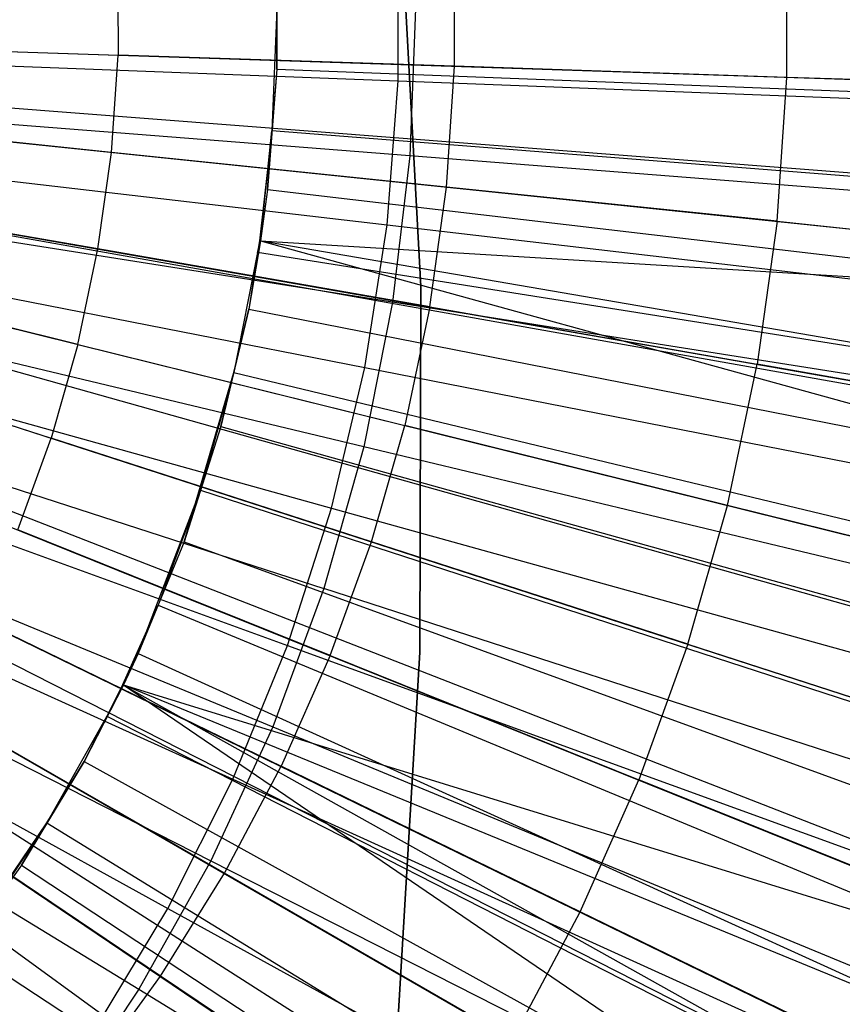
# Model space of a CAD drawing. Extents: x 0.05 to 6.09, y -3 to 3.03.
# Tile 63 of 124: x 3.42 to 3.63, y -0.24 to 0.01. Entities that reach past the tile are written whole.
import ezdxf

# ---------------------------------------------------------------- set-up
doc = ezdxf.new("R2010")
doc.units = 0
doc.header["$MEASUREMENT"] = 0
doc.layers.get('0').update_dxf_attribs({"color": 13, "linetype": 'CONTINUOUS'})

# ---------------------------------------------------------------- blocks, each defined once
blk = doc.blocks.new('PROFILE_SNOW_BALL_PLAFON_P')
at = {"color": 0}
for p, q in [((3.52491, -0.05782, 7.61031), (3.51986, 0.03434, 7.61031)), ((3.51986, 0.03434, 7.68511), (3.52491, -0.05782, 7.68511)), ((3.51986, 0.03434, 7.68511), (3.52491, -0.05782, 7.68511)), ((3.52491, -0.05782, 7.61031), (3.51986, 0.03434, 7.61031)), ((3.61723, -0.00501, 6.33742), (3.61717, 0.03141, 6.33742)), ((3.61723, -0.00501, 6.33742), (3.61717, 0.03141, 6.33742)), ((3.53342, -0.00222, 6.36152), (3.53337, 0.02833, 6.36152)), ((3.53342, -0.00222, 6.36152), (3.53337, 0.02833, 6.36152)), ((3.44848, 0.02522, 6.38285), (3.44852, 0.00061, 6.38284)), ((3.44848, 0.02522, 6.38285), (3.44852, 0.00061, 6.38284)), ((3.27539, 0.00637, 6.4171), (3.98007, -0.0171, 6.19533)), ((3.27539, 0.00637, 6.4171), (3.98007, -0.0171, 6.19533)), ((3.36246, 0.00347, 6.40139), (3.44852, 0.00061, 6.38284)), ((3.36246, 0.00347, 6.40139), (3.44852, 0.00061, 6.38284)), ((3.44684, -0.02395, 6.38286), (3.44852, 0.00061, 6.38284)), ((3.44684, -0.02395, 6.38286), (3.44852, 0.00061, 6.38284)), ((3.53342, -0.00222, 6.36152), (3.44852, 0.00061, 6.38284)), ((3.53342, -0.00222, 6.36152), (3.44852, 0.00061, 6.38284)), ((3.27496, -0.00143, 6.41711), (3.97794, -0.05569, 6.19535)), ((3.27496, -0.00143, 6.41711), (3.97794, -0.05569, 6.19535)), ((3.53134, -0.0327, 6.36154), (3.53342, -0.00222, 6.36152)), ((3.53134, -0.0327, 6.36154), (3.53342, -0.00222, 6.36152)), ((3.61723, -0.00501, 6.33742), (3.53342, -0.00222, 6.36152)), ((3.61723, -0.00501, 6.33742), (3.53342, -0.00222, 6.36152)), ((3.27454, -0.00611, 6.41711), (3.97586, -0.07878, 6.19537)), ((3.27454, -0.00611, 6.41711), (3.97586, -0.07878, 6.19537)), ((3.61475, -0.04134, 6.33743), (3.61723, -0.00501, 6.33742)), ((3.61475, -0.04134, 6.33743), (3.61723, -0.00501, 6.33742)), ((3.69999, -0.00776, 6.31053), (3.61723, -0.00501, 6.33742)), ((3.69999, -0.00776, 6.31053), (3.61723, -0.00501, 6.33742)), ((3.44684, -0.02395, 6.38286), (3.36119, -0.01508, 6.4014)), ((3.44684, -0.02395, 6.38286), (3.36119, -0.01508, 6.4014)), ((3.27282, -0.01849, 6.41712), (3.96702, -0.14193, 6.19543)), ((3.27282, -0.01849, 6.41712), (3.96702, -0.14193, 6.19543)), ((3.27282, -0.01849, 6.41712), (3.96736, -0.14003, 6.19543)), ((3.27282, -0.01849, 6.41712), (3.96736, -0.14003, 6.19543)), ((3.44346, -0.04832, 6.38288), (3.44684, -0.02395, 6.38286)), ((3.44346, -0.04832, 6.38288), (3.44684, -0.02395, 6.38286)), ((3.53134, -0.0327, 6.36154), (3.44684, -0.02395, 6.38286)), ((3.53134, -0.0327, 6.36154), (3.44684, -0.02395, 6.38286)), ((3.27024, -0.03072, 6.41714), (3.95461, -0.20053, 6.19552)), ((3.27024, -0.03072, 6.41714), (3.95461, -0.20053, 6.19552)), ((3.44346, -0.04832, 6.38288), (3.35864, -0.03349, 6.40142)), ((3.44346, -0.04832, 6.38288), (3.35864, -0.03349, 6.40142)), ((3.52714, -0.06296, 6.36157), (3.53134, -0.0327, 6.36154)), ((3.52714, -0.06296, 6.36157), (3.53134, -0.0327, 6.36154)), ((3.61475, -0.04134, 6.33743), (3.53134, -0.0327, 6.36154)), ((3.61475, -0.04134, 6.33743), (3.53134, -0.0327, 6.36154)), ((3.26885, -0.03601, 6.41715), (3.94771, -0.22669, 6.19557)), ((3.26885, -0.03601, 6.41715), (3.94771, -0.22669, 6.19557)), ((3.61475, -0.04134, 6.33743), (3.60974, -0.07741, 6.33747)), ((3.61475, -0.04134, 6.33743), (3.60974, -0.07741, 6.33747)), ((3.61475, -0.04134, 6.33743), (3.69712, -0.04988, 6.31055)), ((3.61475, -0.04134, 6.33743), (3.69712, -0.04988, 6.31055)), ((3.26682, -0.04275, 6.41717), (3.93767, -0.25999, 6.19565)), ((3.26682, -0.04275, 6.41717), (3.93767, -0.25999, 6.19565)), ((3.43838, -0.07241, 6.38292), (3.44346, -0.04832, 6.38288)), ((3.43838, -0.07241, 6.38292), (3.44346, -0.04832, 6.38288)), ((3.52714, -0.06296, 6.36157), (3.44346, -0.04832, 6.38288)), ((3.52714, -0.06296, 6.36157), (3.44346, -0.04832, 6.38288)), ((3.43838, -0.07241, 6.38292), (3.3548, -0.05168, 6.40144)), ((3.43838, -0.07241, 6.38292), (3.3548, -0.05168, 6.40144)), ((3.26256, -0.05451, 6.4172), (3.91662, -0.31813, 6.1958)), ((3.26256, -0.05451, 6.4172), (3.91662, -0.31813, 6.1958)), ((3.26328, -0.05269, 6.41719), (3.92017, -0.30914, 6.19578)), ((3.26328, -0.05269, 6.41719), (3.92017, -0.30914, 6.19578)), ((3.52469, -0.15012, 7.61031), (3.52491, -0.05782, 7.61031)), ((3.52491, -0.05782, 7.68511), (3.52469, -0.15012, 7.68511)), ((3.52491, -0.05782, 7.68511), (3.52469, -0.15012, 7.68511)), ((3.52469, -0.15012, 7.61031), (3.52491, -0.05782, 7.61031)), ((3.52491, -0.05782, 7.61031), (3.52491, -0.05782, 7.68511)), ((3.52491, -0.05782, 7.61031), (3.52491, -0.05782, 7.68511)), ((3.52714, -0.06296, 6.36157), (3.52084, -0.09286, 6.36161)), ((3.52714, -0.06296, 6.36157), (3.52084, -0.09286, 6.36161)), ((3.52714, -0.06296, 6.36157), (3.60974, -0.07741, 6.33747)), ((3.52714, -0.06296, 6.36157), (3.60974, -0.07741, 6.33747)), ((3.25749, -0.06594, 6.41723), (3.89157, -0.37465, 6.19599)), ((3.25749, -0.06594, 6.41723), (3.89157, -0.37465, 6.19599)), ((3.2561, -0.06874, 6.41724), (3.88469, -0.3885, 6.19604)), ((3.2561, -0.06874, 6.41724), (3.88469, -0.3885, 6.19604)), ((3.34971, -0.06956, 6.40148), (3.43164, -0.09608, 6.38297)), ((3.34971, -0.06956, 6.40148), (3.43164, -0.09608, 6.38297)), ((3.43838, -0.07241, 6.38292), (3.43164, -0.09608, 6.38297)), ((3.43838, -0.07241, 6.38292), (3.43164, -0.09608, 6.38297)), ((3.43838, -0.07241, 6.38292), (3.52084, -0.09286, 6.36161)), ((3.43838, -0.07241, 6.38292), (3.52084, -0.09286, 6.36161)), ((3.25164, -0.07699, 6.41728), (3.86263, -0.4293, 6.19621)), ((3.25164, -0.07699, 6.41728), (3.86263, -0.4293, 6.19621)), ((3.60223, -0.11305, 6.33753), (3.60974, -0.07741, 6.33747)), ((3.60223, -0.11305, 6.33753), (3.60974, -0.07741, 6.33747)), ((3.69131, -0.09169, 6.3106), (3.60974, -0.07741, 6.33747)), ((3.69131, -0.09169, 6.3106), (3.60974, -0.07741, 6.33747)), ((3.24739, -0.084, 6.41731), (3.8416, -0.464, 6.19636)), ((3.24739, -0.084, 6.41731), (3.8416, -0.464, 6.19636)), ((3.24503, -0.0876, 6.41733), (3.82996, -0.48179, 6.19645)), ((3.24503, -0.0876, 6.41733), (3.82996, -0.48179, 6.19645)), ((3.51247, -0.12224, 6.36168), (3.52084, -0.09286, 6.36161)), ((3.51247, -0.12224, 6.36168), (3.52084, -0.09286, 6.36161)), ((3.60223, -0.11305, 6.33753), (3.52084, -0.09286, 6.36161)), ((3.60223, -0.11305, 6.33753), (3.52084, -0.09286, 6.36161)), ((3.42326, -0.11922, 6.38303), (3.43164, -0.09608, 6.38297)), ((3.42326, -0.11922, 6.38303), (3.43164, -0.09608, 6.38297)), ((3.51247, -0.12224, 6.36168), (3.43164, -0.09608, 6.38297)), ((3.51247, -0.12224, 6.36168), (3.43164, -0.09608, 6.38297)), ((3.59226, -0.14807, 6.3376), (3.60223, -0.11305, 6.33753)), ((3.59226, -0.14807, 6.3376), (3.60223, -0.11305, 6.33753)), ((3.68261, -0.13299, 6.31066), (3.60223, -0.11305, 6.33753)), ((3.68261, -0.13299, 6.31066), (3.60223, -0.11305, 6.33753)), ((3.50207, -0.15097, 6.36175), (3.42326, -0.11922, 6.38303)), ((3.50207, -0.15097, 6.36175), (3.42326, -0.11922, 6.38303)), ((3.50207, -0.15097, 6.36175), (3.51247, -0.12224, 6.36168)), ((3.50207, -0.15097, 6.36175), (3.51247, -0.12224, 6.36168)), ((3.59226, -0.14807, 6.3376), (3.51247, -0.12224, 6.36168)), ((3.59226, -0.14807, 6.3376), (3.51247, -0.12224, 6.36168)), ((3.41329, -0.14172, 6.38311), (3.48969, -0.1789, 6.36184)), ((3.41329, -0.14172, 6.38311), (3.48969, -0.1789, 6.36184)), ((3.59226, -0.14807, 6.3376), (3.57986, -0.18231, 6.33769)), ((3.59226, -0.14807, 6.3376), (3.57986, -0.18231, 6.33769)), ((3.59226, -0.14807, 6.3376), (3.67104, -0.17358, 6.31075)), ((3.59226, -0.14807, 6.3376), (3.67104, -0.17358, 6.31075)), ((3.50207, -0.15097, 6.36175), (3.48969, -0.1789, 6.36184)), ((3.50207, -0.15097, 6.36175), (3.48969, -0.1789, 6.36184)), ((3.50207, -0.15097, 6.36175), (3.57986, -0.18231, 6.33769)), ((3.50207, -0.15097, 6.36175), (3.57986, -0.18231, 6.33769)), ((3.51922, -0.24226, 7.61031), (3.52469, -0.15012, 7.61031)), ((3.52469, -0.15012, 7.68511), (3.51922, -0.24226, 7.68511)), ((3.52469, -0.15012, 7.68511), (3.51922, -0.24226, 7.68511)), ((3.51922, -0.24226, 7.61031), (3.52469, -0.15012, 7.61031)), ((3.52469, -0.15012, 7.61031), (3.52469, -0.15012, 7.68511)), ((3.52469, -0.15012, 7.61031), (3.52469, -0.15012, 7.68511)), ((3.47539, -0.2059, 6.36195), (3.40177, -0.16347, 6.38319)), ((3.47539, -0.2059, 6.36195), (3.40177, -0.16347, 6.38319)), ((3.47539, -0.2059, 6.36195), (3.48969, -0.1789, 6.36184)), ((3.47539, -0.2059, 6.36195), (3.48969, -0.1789, 6.36184)), ((3.5651, -0.21561, 6.3378), (3.48969, -0.1789, 6.36184)), ((3.5651, -0.21561, 6.3378), (3.48969, -0.1789, 6.36184)), ((3.5651, -0.21561, 6.3378), (3.57986, -0.18231, 6.33769)), ((3.5651, -0.21561, 6.3378), (3.57986, -0.18231, 6.33769)), ((3.65667, -0.21327, 6.31085), (3.57986, -0.18231, 6.33769)), ((3.65667, -0.21327, 6.31085), (3.57986, -0.18231, 6.33769)), ((3.45925, -0.23183, 6.36207), (3.38877, -0.18436, 6.38329)), ((3.45925, -0.23183, 6.36207), (3.38877, -0.18436, 6.38329)), ((3.45925, -0.23183, 6.36207), (3.47539, -0.2059, 6.36195)), ((3.45925, -0.23183, 6.36207), (3.47539, -0.2059, 6.36195)), ((3.54806, -0.24779, 6.33793), (3.47539, -0.2059, 6.36195)), ((3.54806, -0.24779, 6.33793), (3.47539, -0.2059, 6.36195)), ((3.54806, -0.24779, 6.33793), (3.5651, -0.21561, 6.3378)), ((3.54806, -0.24779, 6.33793), (3.5651, -0.21561, 6.3378)), ((3.63957, -0.25186, 6.31098), (3.5651, -0.21561, 6.3378)), ((3.63957, -0.25186, 6.31098), (3.5651, -0.21561, 6.3378)), ((3.44133, -0.25658, 6.3622), (3.45925, -0.23183, 6.36207)), ((3.44133, -0.25658, 6.3622), (3.45925, -0.23183, 6.36207)), ((3.52882, -0.27871, 6.33807), (3.45925, -0.23183, 6.36207)), ((3.52882, -0.27871, 6.33807), (3.45925, -0.23183, 6.36207))]:
    blk.add_line(p, q, dxfattribs=at)
blk = doc.blocks.new('GRUPUJ_1')
at = {"color": 0}
for p, q in [((3.4647, 2.99869, 0.05168), (3.4647, 3.03514, 0.05168)), ((3.4647, 2.99869, 0.05168), (3.4647, 3.03514, 0.05168)), ((3.43407, 3.03217, 6.24942), (3.43407, 3.00167, 6.24942)), ((3.43407, 3.03217, 6.24942), (3.43407, 3.00167, 6.24942)), ((3.43404, 3.01692, 6.20578), (3.43283, 2.98606, 6.20579)), ((3.43404, 3.01692, 6.20578), (3.43283, 2.98606, 6.20579)), ((3.43407, 3.00167, 6.24942), (3.43404, 3.01692, 6.20578)), ((3.43407, 3.00167, 6.24942), (3.43404, 3.01692, 6.20578)), ((3.46906, 3.01692, 0.09508), (3.4676, 2.97975, 0.09509)), ((3.46906, 3.01692, 0.09508), (3.4676, 2.97975, 0.09509)), ((3.23065, 3.00777, 0.01699), (3.4647, 2.99869, 0.05168)), ((3.23065, 3.00777, 0.01699), (3.4647, 2.99869, 0.05168)), ((3.43407, 3.00167, 6.24942), (3.43171, 2.97125, 6.24944)), ((3.43407, 3.00167, 6.24942), (3.43171, 2.97125, 6.24944)), ((3.43407, 3.00167, 6.24942), (3.43283, 2.98606, 6.20579)), ((3.43407, 3.00167, 6.24942), (3.43283, 2.98606, 6.20579)), ((3.43407, 3.00167, 6.24942), (3.66536, 2.99268, 6.19953)), ((3.43407, 3.00167, 6.24942), (3.66536, 2.99268, 6.19953)), ((3.4676, 2.97975, 0.09509), (3.23234, 2.99825, 0.05812)), ((3.4676, 2.97975, 0.09509), (3.23234, 2.99825, 0.05812)), ((3.46188, 2.96235, 0.0517), (3.4647, 2.99869, 0.05168)), ((3.46188, 2.96235, 0.0517), (3.4647, 2.99869, 0.05168)), ((3.4647, 2.99869, 0.05168), (3.69549, 2.98975, 0.10387)), ((3.4647, 2.99869, 0.05168), (3.69549, 2.98975, 0.10387)), ((3.22923, 2.98952, 0.017), (3.46188, 2.96235, 0.0517)), ((3.22923, 2.98952, 0.017), (3.46188, 2.96235, 0.0517)), ((3.43283, 2.98606, 6.20579), (3.42965, 2.95829, 6.20581)), ((3.43283, 2.98606, 6.20579), (3.42965, 2.95829, 6.20581)), ((3.42997, 2.95829, 6.24945), (3.43283, 2.98606, 6.20579)), ((3.42997, 2.95829, 6.24945), (3.43283, 2.98606, 6.20579)), ((3.43171, 2.97125, 6.24944), (3.43283, 2.98606, 6.20579)), ((3.43171, 2.97125, 6.24944), (3.43283, 2.98606, 6.20579)), ((3.66518, 2.96774, 6.1535), (3.43283, 2.98606, 6.20579)), ((3.66518, 2.96774, 6.1535), (3.43283, 2.98606, 6.20579)), ((3.4676, 2.97975, 0.09509), (3.46323, 2.94282, 0.09512)), ((3.4676, 2.97975, 0.09509), (3.46323, 2.94282, 0.09512)), ((3.69934, 2.96155, 0.15006), (3.4676, 2.97975, 0.09509)), ((3.69934, 2.96155, 0.15006), (3.4676, 2.97975, 0.09509)), ((3.46323, 2.94282, 0.09512), (3.23015, 2.97969, 0.05814)), ((3.46323, 2.94282, 0.09512), (3.23015, 2.97969, 0.05814)), ((3.2264, 2.97143, 0.01702), (3.45624, 2.92634, 0.05174)), ((3.2264, 2.97143, 0.01702), (3.45624, 2.92634, 0.05174)), ((3.43171, 2.97125, 6.24944), (3.42997, 2.95829, 6.24945)), ((3.43171, 2.97125, 6.24944), (3.42997, 2.95829, 6.24945)), ((3.43171, 2.97125, 6.24944), (3.66161, 2.94434, 6.19955)), ((3.43171, 2.97125, 6.24944), (3.66161, 2.94434, 6.19955)), ((3.45624, 2.92634, 0.05174), (3.46188, 2.96235, 0.0517)), ((3.45624, 2.92634, 0.05174), (3.46188, 2.96235, 0.0517)), ((3.46188, 2.96235, 0.0517), (3.69128, 2.93559, 0.1039)), ((3.46188, 2.96235, 0.0517), (3.69128, 2.93559, 0.1039)), ((3.45598, 2.90634, 0.09518), (3.2265, 2.96136, 0.05816)), ((3.45598, 2.90634, 0.09518), (3.2265, 2.96136, 0.05816)), ((3.42997, 2.95829, 6.24945), (3.42699, 2.94111, 6.24947)), ((3.42997, 2.95829, 6.24945), (3.42699, 2.94111, 6.24947)), ((3.42965, 2.95829, 6.20581), (3.4292, 2.95538, 6.20582)), ((3.4292, 2.95538, 6.20582), (3.42997, 2.95829, 6.24945)), ((3.42965, 2.95829, 6.20581), (3.4292, 2.95538, 6.20582)), ((3.4292, 2.95538, 6.20582), (3.42997, 2.95829, 6.24945)), ((3.6594, 2.91886, 6.15354), (3.42965, 2.95829, 6.20581)), ((3.6594, 2.91886, 6.15354), (3.42965, 2.95829, 6.20581)), ((3.42965, 2.95829, 6.20581), (3.42997, 2.95829, 6.24945)), ((3.42965, 2.95829, 6.20581), (3.42997, 2.95829, 6.24945)), ((3.42997, 2.95829, 6.24945), (3.66161, 2.94434, 6.19955)), ((3.42997, 2.95829, 6.24945), (3.66161, 2.94434, 6.19955)), ((3.42997, 2.95829, 6.24945), (3.65411, 2.89644, 6.19961)), ((3.42997, 2.95829, 6.24945), (3.65411, 2.89644, 6.19961)), ((3.4292, 2.95538, 6.20582), (3.42318, 2.92509, 6.20586)), ((3.4292, 2.95538, 6.20582), (3.42318, 2.92509, 6.20586)), ((3.4292, 2.95538, 6.20582), (3.42699, 2.94111, 6.24947)), ((3.4292, 2.95538, 6.20582), (3.42699, 2.94111, 6.24947)), ((3.6594, 2.91886, 6.15354), (3.4292, 2.95538, 6.20582)), ((3.6594, 2.91886, 6.15354), (3.4292, 2.95538, 6.20582)), ((3.22218, 2.95362, 0.01706), (3.44784, 2.89088, 0.05181)), ((3.22218, 2.95362, 0.01706), (3.44784, 2.89088, 0.05181)), ((3.22143, 2.94338, 0.0582), (3.44588, 2.87054, 0.09525)), ((3.22143, 2.94338, 0.0582), (3.44588, 2.87054, 0.09525)), ((3.46323, 2.94282, 0.09512), (3.45598, 2.90634, 0.09518)), ((3.46323, 2.94282, 0.09512), (3.45598, 2.90634, 0.09518)), ((3.69283, 2.90652, 0.15011), (3.46323, 2.94282, 0.09512)), ((3.69283, 2.90652, 0.15011), (3.46323, 2.94282, 0.09512)), ((3.42699, 2.94111, 6.24947), (3.41996, 2.91143, 6.24953)), ((3.42699, 2.94111, 6.24947), (3.41996, 2.91143, 6.24953)), ((3.42318, 2.92509, 6.20586), (3.42699, 2.94111, 6.24947)), ((3.42318, 2.92509, 6.20586), (3.42699, 2.94111, 6.24947)), ((3.42699, 2.94111, 6.24947), (3.65411, 2.89644, 6.19961)), ((3.42699, 2.94111, 6.24947), (3.65411, 2.89644, 6.19961)), ((3.21659, 2.93619, 0.0171), (3.43671, 2.85617, 0.05189)), ((3.21659, 2.93619, 0.0171), (3.43671, 2.85617, 0.05189)), ((3.21496, 2.92585, 0.05825), (3.43301, 2.83564, 0.09535)), ((3.21496, 2.92585, 0.05825), (3.43301, 2.83564, 0.09535)), ((3.41065, 2.88238, 6.24959), (3.42318, 2.92509, 6.20586)), ((3.41065, 2.88238, 6.24959), (3.42318, 2.92509, 6.20586)), ((3.42318, 2.92509, 6.20586), (3.41479, 2.89537, 6.20592)), ((3.42318, 2.92509, 6.20586), (3.41479, 2.89537, 6.20592)), ((3.41996, 2.91143, 6.24953), (3.42318, 2.92509, 6.20586)), ((3.41996, 2.91143, 6.24953), (3.42318, 2.92509, 6.20586)), ((3.42318, 2.92509, 6.20586), (3.6498, 2.87059, 6.15361)), ((3.42318, 2.92509, 6.20586), (3.6498, 2.87059, 6.15361)), ((3.44784, 2.89088, 0.05181), (3.45624, 2.92634, 0.05174)), ((3.44784, 2.89088, 0.05181), (3.45624, 2.92634, 0.05174)), ((3.45624, 2.92634, 0.05174), (3.68288, 2.88191, 0.10396)), ((3.45624, 2.92634, 0.05174), (3.68288, 2.88191, 0.10396)), ((3.20967, 2.91924, 0.01715), (3.42293, 2.82243, 0.05199)), ((3.20967, 2.91924, 0.01715), (3.42293, 2.82243, 0.05199)), ((3.41996, 2.91143, 6.24953), (3.41065, 2.88238, 6.24959)), ((3.41996, 2.91143, 6.24953), (3.41065, 2.88238, 6.24959)), ((3.41996, 2.91143, 6.24953), (3.64293, 2.84926, 6.19969)), ((3.41996, 2.91143, 6.24953), (3.64293, 2.84926, 6.19969)), ((3.20714, 2.90888, 0.05831), (3.41744, 2.80187, 0.09546)), ((3.20714, 2.90888, 0.05831), (3.41744, 2.80187, 0.09546)), ((3.45598, 2.90634, 0.09518), (3.44588, 2.87054, 0.09525)), ((3.45598, 2.90634, 0.09518), (3.44588, 2.87054, 0.09525)), ((3.68202, 2.85217, 0.15019), (3.45598, 2.90634, 0.09518)), ((3.68202, 2.85217, 0.15019), (3.45598, 2.90634, 0.09518)), ((3.20145, 2.90288, 0.01721), (3.40657, 2.78985, 0.05211)), ((3.20145, 2.90288, 0.01721), (3.40657, 2.78985, 0.05211)), ((3.39911, 2.85414, 6.24968), (3.41479, 2.89537, 6.20592)), ((3.39911, 2.85414, 6.24968), (3.41479, 2.89537, 6.20592)), ((3.41479, 2.89537, 6.20592), (3.4041, 2.86639, 6.206)), ((3.41479, 2.89537, 6.20592), (3.4041, 2.86639, 6.206)), ((3.41065, 2.88238, 6.24959), (3.41479, 2.89537, 6.20592)), ((3.41065, 2.88238, 6.24959), (3.41479, 2.89537, 6.20592)), ((3.41479, 2.89537, 6.20592), (3.63644, 2.82323, 6.15371)), ((3.41479, 2.89537, 6.20592), (3.63644, 2.82323, 6.15371)), ((3.19801, 2.89257, 0.05838), (3.39926, 2.76942, 0.0956)), ((3.19801, 2.89257, 0.05838), (3.39926, 2.76942, 0.0956)), ((3.43671, 2.85617, 0.05189), (3.44784, 2.89088, 0.05181)), ((3.43671, 2.85617, 0.05189), (3.44784, 2.89088, 0.05181)), ((3.44784, 2.89088, 0.05181), (3.67035, 2.82904, 0.10405)), ((3.44784, 2.89088, 0.05181), (3.67035, 2.82904, 0.10405)), ((3.192, 2.88721, 0.01728), (3.38774, 2.75865, 0.05225)), ((3.192, 2.88721, 0.01728), (3.38774, 2.75865, 0.05225)), ((3.41065, 2.88238, 6.24959), (3.39911, 2.85414, 6.24968)), ((3.41065, 2.88238, 6.24959), (3.39911, 2.85414, 6.24968)), ((3.41065, 2.88238, 6.24959), (3.62813, 2.80309, 6.1998)), ((3.41065, 2.88238, 6.24959), (3.62813, 2.80309, 6.1998)), ((3.44588, 2.87054, 0.09525), (3.43301, 2.83564, 0.09535)), ((3.44588, 2.87054, 0.09525), (3.43301, 2.83564, 0.09535)), ((3.66698, 2.79884, 0.1503), (3.44588, 2.87054, 0.09525)), ((3.66698, 2.79884, 0.1503), (3.44588, 2.87054, 0.09525)), ((3.4041, 2.86639, 6.206), (3.39509, 2.84625, 6.20607)), ((3.4041, 2.86639, 6.206), (3.39509, 2.84625, 6.20607)), ((3.39541, 2.84625, 6.24971), (3.4041, 2.86639, 6.206)), ((3.39541, 2.84625, 6.24971), (3.4041, 2.86639, 6.206)), ((3.39911, 2.85414, 6.24968), (3.4041, 2.86639, 6.206)), ((3.39911, 2.85414, 6.24968), (3.4041, 2.86639, 6.206)), ((3.4041, 2.86639, 6.206), (3.6194, 2.77705, 6.15384)), ((3.4041, 2.86639, 6.206), (3.6194, 2.77705, 6.15384)), ((3.42293, 2.82243, 0.05199), (3.43671, 2.85617, 0.05189)), ((3.42293, 2.82243, 0.05199), (3.43671, 2.85617, 0.05189)), ((3.43671, 2.85617, 0.05189), (3.65377, 2.77731, 0.10418)), ((3.43671, 2.85617, 0.05189), (3.65377, 2.77731, 0.10418)), ((3.39911, 2.85414, 6.24968), (3.39541, 2.84625, 6.24971)), ((3.39911, 2.85414, 6.24968), (3.39541, 2.84625, 6.24971)), ((3.39911, 2.85414, 6.24968), (3.6098, 2.75821, 6.19994)), ((3.39911, 2.85414, 6.24968), (3.6098, 2.75821, 6.19994)), ((3.39541, 2.84625, 6.24971), (3.38542, 2.82688, 6.24978)), ((3.39541, 2.84625, 6.24971), (3.38542, 2.82688, 6.24978)), ((3.39509, 2.84625, 6.20607), (3.39117, 2.83834, 6.2061)), ((3.39541, 2.84625, 6.24971), (3.39117, 2.83834, 6.2061)), ((3.39541, 2.84625, 6.24971), (3.39117, 2.83834, 6.2061)), ((3.39509, 2.84625, 6.20607), (3.39117, 2.83834, 6.2061)), ((3.5988, 2.73235, 6.15399), (3.39509, 2.84625, 6.20607)), ((3.5988, 2.73235, 6.15399), (3.39509, 2.84625, 6.20607)), ((3.6194, 2.77705, 6.15384), (3.39509, 2.84625, 6.20607)), ((3.6194, 2.77705, 6.15384), (3.39509, 2.84625, 6.20607)), ((3.39541, 2.84625, 6.24971), (3.39509, 2.84625, 6.20607)), ((3.39541, 2.84625, 6.24971), (3.39509, 2.84625, 6.20607)), ((3.39541, 2.84625, 6.24971), (3.58804, 2.71488, 6.2001)), ((3.39541, 2.84625, 6.24971), (3.6098, 2.75821, 6.19994)), ((3.39541, 2.84625, 6.24971), (3.58804, 2.71488, 6.2001)), ((3.39541, 2.84625, 6.24971), (3.6098, 2.75821, 6.19994)), ((3.39117, 2.83834, 6.2061), (3.37608, 2.81139, 6.20621)), ((3.39117, 2.83834, 6.2061), (3.37608, 2.81139, 6.20621)), ((3.38542, 2.82688, 6.24978), (3.39117, 2.83834, 6.2061)), ((3.38542, 2.82688, 6.24978), (3.39117, 2.83834, 6.2061)), ((3.39117, 2.83834, 6.2061), (3.5988, 2.73235, 6.15399)), ((3.39117, 2.83834, 6.2061), (3.5988, 2.73235, 6.15399)), ((3.43301, 2.83564, 0.09535), (3.41744, 2.80187, 0.09546)), ((3.43301, 2.83564, 0.09535), (3.41744, 2.80187, 0.09546)), ((3.43301, 2.83564, 0.09535), (3.6478, 2.74685, 0.15045)), ((3.43301, 2.83564, 0.09535), (3.6478, 2.74685, 0.15045)), ((3.38542, 2.82688, 6.24978), (3.36966, 2.80077, 6.2499)), ((3.38542, 2.82688, 6.24978), (3.36966, 2.80077, 6.2499)), ((3.37608, 2.81139, 6.20621), (3.38542, 2.82688, 6.24978)), ((3.37608, 2.81139, 6.20621), (3.38542, 2.82688, 6.24978)), ((3.38542, 2.82688, 6.24978), (3.58804, 2.71488, 6.2001)), ((3.38542, 2.82688, 6.24978), (3.58804, 2.71488, 6.2001)), ((3.40657, 2.78985, 0.05211), (3.42293, 2.82243, 0.05199)), ((3.40657, 2.78985, 0.05211), (3.42293, 2.82243, 0.05199)), ((3.42293, 2.82243, 0.05199), (3.63322, 2.72701, 0.10433)), ((3.42293, 2.82243, 0.05199), (3.63322, 2.72701, 0.10433)), ((3.35192, 2.77595, 6.25003), (3.37608, 2.81139, 6.20621)), ((3.35192, 2.77595, 6.25003), (3.37608, 2.81139, 6.20621)), ((3.37608, 2.81139, 6.20621), (3.35892, 2.78571, 6.20634)), ((3.37608, 2.81139, 6.20621), (3.35892, 2.78571, 6.20634)), ((3.36966, 2.80077, 6.2499), (3.37608, 2.81139, 6.20621)), ((3.36966, 2.80077, 6.2499), (3.37608, 2.81139, 6.20621)), ((3.37608, 2.81139, 6.20621), (3.57475, 2.68941, 6.15417)), ((3.37608, 2.81139, 6.20621), (3.57475, 2.68941, 6.15417)), ((3.41744, 2.80187, 0.09546), (3.39926, 2.76942, 0.0956)), ((3.41744, 2.80187, 0.09546), (3.39926, 2.76942, 0.0956)), ((3.41744, 2.80187, 0.09546), (3.6246, 2.69652, 0.15062)), ((3.41744, 2.80187, 0.09546), (3.6246, 2.69652, 0.15062)), ((3.36966, 2.80077, 6.2499), (3.35192, 2.77595, 6.25003)), ((3.36966, 2.80077, 6.2499), (3.35192, 2.77595, 6.25003)), ((3.36966, 2.80077, 6.2499), (3.56299, 2.67337, 6.20029)), ((3.36966, 2.80077, 6.2499), (3.56299, 2.67337, 6.20029)), ((3.38774, 2.75865, 0.05225), (3.40657, 2.78985, 0.05211)), ((3.38774, 2.75865, 0.05225), (3.40657, 2.78985, 0.05211)), ((3.40657, 2.78985, 0.05211), (3.60884, 2.67846, 0.10451)), ((3.40657, 2.78985, 0.05211), (3.60884, 2.67846, 0.10451)), ((3.35892, 2.78571, 6.20634), (3.54741, 2.64849, 6.15437)), ((3.35892, 2.78571, 6.20634), (3.54741, 2.64849, 6.15437)), ((3.39926, 2.76942, 0.0956), (3.3786, 2.73849, 0.09575)), ((3.39926, 2.76942, 0.0956), (3.3786, 2.73849, 0.09575)), ((3.39926, 2.76942, 0.0956), (3.59753, 2.64817, 0.15082)), ((3.39926, 2.76942, 0.0956), (3.59753, 2.64817, 0.15082))]:
    blk.add_line(p, q, dxfattribs=at)
blk.add_blockref('PROFILE_SNOW_BALL_PLAFON_P', (-0.05452, 3.0046, -0.05645), dxfattribs=at)

msp = doc.modelspace()

# ---------------------------------------------------------------- block references
at = {"color": 0}
msp.add_blockref('GRUPUJ_1', (0.05452, -3.0046, 0.05645), dxfattribs=at)

doc.saveas('drawing.dxf')
